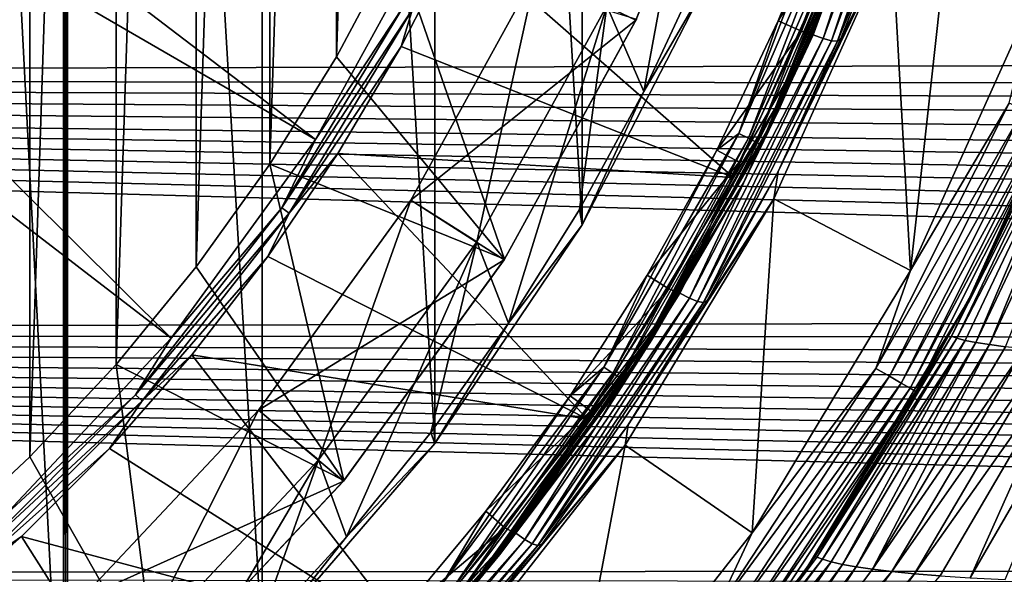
# Model space of a CAD drawing. Header units: metres. Extents: x -139 to 106, y -189 to 40.
# Tile 209 of 256: x 31.42 to 38.99, y -11.4 to -7.13. Entities that reach past the tile are written whole.
import ezdxf

# ---------------------------------------------------------------- set-up
doc = ezdxf.new("R2010")
doc.units = ezdxf.units.M
doc.layers.add('solid_153_ABGANG1_SW0003', color=7, linetype='CONTINUOUS')

msp = doc.modelspace()

# ---------------------------------------------------------------- linework, layer by layer
at = {"layer": 'solid_153_ABGANG1_SW0003'}
for points in [[(30.318571, 14.365943, 130.062897), (31.754522, -13.325046, 130.062897), (31.754522, 13.325046, 130.062897)], [(30.318571, -14.365943, 130.062897), (31.754522, -13.325046, 130.062897), (30.318571, 14.365943, 130.062897)], [(31.769718, -13.312245, 130.062897), (31.769718, 13.312245, 130.062897), (31.754522, 13.325046, 130.062897)], [(31.769718, -13.312245, 130.062897), (31.754522, 13.325046, 130.062897), (31.754522, -13.325046, 130.062897)], [(31.784409, -13.298868, 130.062897), (31.784409, 13.298868, 130.062897), (31.769718, 13.312245, 130.062897)], [(31.769718, -13.312245, 130.062897), (31.784409, -13.298868, 130.062897), (31.769718, 13.312245, 130.062897)], [(33.28212, -11.929554, 130.062897), (31.784409, 13.298868, 130.062897), (31.784409, -13.298868, 130.062897)], [(33.282131, 11.929543, 130.062897), (31.784409, 13.298868, 130.062897), (33.28212, -11.929554, 130.062897)], [(33.282131, 11.929543, 130.062897), (33.28212, -11.929554, 130.062897), (34.607311, -10.392637, 130.062897)], [(33.282131, 11.929543, 130.062897), (34.607311, -10.392637, 130.062897), (34.607315, 10.392635, 130.062897)], [(30.784704, -11.156908, 138.059265), (30.784727, 11.156889, 138.059265), (31.493484, 10.493062, 138.059265)], [(30.784704, -11.156908, 138.059265), (31.493484, 10.493062, 138.059265), (31.493473, -10.493073, 138.059265)], [(31.493473, -10.493073, 138.059265), (31.493484, 10.493062, 138.059265), (32.157337, 9.784279, 138.059265)], [(34.607315, 10.392635, 130.062897), (34.607311, -10.392637, 130.062897), (35.741352, -8.709731, 130.062897)], [(34.607315, 10.392635, 130.062897), (35.741352, -8.709731, 130.062897), (35.741348, 8.709737, 130.062897)], [(31.493473, -10.493073, 138.059265), (32.157337, 9.784279, 138.059265), (32.157322, -9.784297, 138.059265)], [(32.157322, -9.784297, 138.059265), (32.157337, 9.784279, 138.059265), (32.773293, 9.033732, 138.059265)], [(32.157322, -9.784297, 138.059265), (32.773293, 9.033732, 138.059265), (32.773285, -9.033743, 138.059265)], [(32.773285, -9.033743, 138.059265), (32.773293, 9.033732, 138.059265), (33.339024, 8.244256, 138.059265)], [(35.741348, 8.709737, 130.062897), (35.741352, -8.709731, 130.062897), (36.668308, -6.904475, 130.062897)], [(32.773285, -9.033743, 138.059265), (33.339024, 8.244256, 138.059265), (33.339016, -8.244271, 138.059265)], [(33.339016, -8.244271, 138.059265), (33.339024, 8.244256, 138.059265), (33.851696, 7.419813, 138.059265)], [(33.339016, -8.244271, 138.059265), (33.851696, 7.419813, 138.059265), (33.851692, -7.419823, 138.059265)], [(33.851692, -7.419823, 138.059265), (33.851696, 7.419813, 138.059265), (34.30957, 6.563193, 138.059265)], [(33.851692, -7.419823, 138.059265), (34.30957, 6.563193, 138.059265), (34.309563, -6.563205, 138.059265)], [(27.335749, -4.372943, 139.311264), (33.690987, -8.05366, 139.166046), (27.816658, -3.577423, 139.311264)], [(27.816658, -3.577423, 139.311264), (33.690987, -8.05366, 139.166046), (34.600307, -6.399609, 139.166046)], [(26.762459, -5.104696, 139.311264), (32.581524, -9.580701, 139.166046), (27.335749, -4.372943, 139.311264)], [(27.335749, -4.372943, 139.311264), (32.581524, -9.580701, 139.166046), (33.690987, -8.05366, 139.166046)], [(38.781639, -4.38267, 130.062897), (38.123722, -6.494001, 130.062897), (38.26688, -9.062019, 130.062897)], [(38.781639, -4.38267, 130.062897), (38.26688, -9.062019, 130.062897), (39.233299, -6.914697, 130.062897)], [(26.762459, -5.104696, 139.311264), (31.289425, -10.956648, 139.166046), (32.581524, -9.580701, 139.166046)], [(35.930042, -7.025464, 134.262894), (36.692833, -5.098916, 134.262894), (36.214882, -7.685178, 134.262894)], [(36.692833, -5.098916, 134.262894), (36.651928, -6.750714, 134.262894), (36.214882, -7.685178, 134.262894)], [(36.155216, -7.136215, 135.263138), (36.929829, -5.180655, 135.263062), (35.387131, -6.770029, 135.035141)], [(36.157974, -7.130356, 135.869324), (36.929829, -5.180655, 135.263062), (36.155216, -7.136215, 135.263138)], [(37.516602, -7.24897, 134.248535), (38.286362, -5.150547, 134.248535), (37.844971, -6.188141, 134.262894)], [(37.594547, -7.277909, 134.206772), (38.286362, -5.150547, 134.248535), (37.516602, -7.24897, 134.248535)], [(37.594547, -7.277909, 134.206772), (38.367348, -5.169414, 134.206772), (38.286362, -5.150547, 134.248535)], [(37.658947, -7.295995, 134.141617), (38.367348, -5.169414, 134.206772), (37.594547, -7.277909, 134.206772)], [(37.658947, -7.295995, 134.141617), (38.433613, -5.178989, 134.141617), (38.367348, -5.169414, 134.206772)], [(37.658947, -7.295995, 134.141617), (37.705509, -7.297162, 134.059311), (38.433613, -5.178989, 134.141617)], [(38.48019, -5.173619, 134.059311), (37.705509, -7.297162, 134.059311), (38.150787, -6.225138, 133.968124)], [(38.433613, -5.178989, 134.141617), (37.705509, -7.297162, 134.059311), (38.48019, -5.173619, 134.059311)], [(0, -5.516952, 56.838745), (63.915325, -7.042457, 57.343697), (64.036278, -7.230892, 57.415676)], [(0, -5.516952, 56.838745), (64.036278, -7.230892, 57.415676), (64.17231, -7.431931, 57.494884)], [(0, -7.576351, 57.553345), (0, -5.516952, 56.838745), (64.17231, -7.431931, 57.494884)], [(37.226688, -7.814146, 136.288696), (38.027893, -5.958161, 136.216278), (37.999569, -5.948249, 136.288696)], [(37.226688, -7.814146, 136.288696), (37.999569, -5.948249, 136.288696), (37.795334, -6.36946, 136.350754)], [(37.226688, -7.814146, 136.288696), (37.253727, -7.827166, 136.216278), (38.027893, -5.958161, 136.216278)], [(38.027893, -5.958161, 136.216278), (37.253727, -7.827166, 136.216278), (37.877491, -6.400618, 136.138626)], [(37.767105, -6.102564, 134.277573), (36.945271, -8.007792, 134.277573), (37.660984, -6.122825, 134.262894)], [(37.020073, -8.045359, 134.320236), (36.945271, -8.007792, 134.277573), (37.767105, -6.102564, 134.277573)], [(36.945271, -8.007792, 134.277573), (37.249687, -7.143157, 134.262894), (37.660984, -6.122825, 134.262894)], [(37.020073, -8.045359, 134.320236), (37.767105, -6.102564, 134.277573), (37.845764, -6.131194, 134.320236)], [(37.020073, -8.045359, 134.320236), (37.845764, -6.131194, 134.320236), (37.079414, -8.075161, 134.386703)], [(37.845764, -6.131194, 134.320236), (37.908165, -6.153905, 134.386703), (37.079414, -8.075161, 134.386703)], [(37.844971, -6.188141, 134.262894), (37.660984, -6.122825, 134.262894), (37.249687, -7.143157, 134.262894)], [(37.079414, -8.075161, 134.386703), (37.908165, -6.153905, 134.386703), (37.117474, -8.094275, 134.470459)], [(37.908165, -6.153905, 134.386703), (37.948185, -6.168471, 134.470459), (37.117474, -8.094275, 134.470459)], [(37.117474, -8.094275, 134.470459), (37.948185, -6.168471, 134.470459), (37.877491, -6.400616, 134.562897)], [(37.428371, -7.221799, 134.262894), (37.844971, -6.188141, 134.262894), (37.249687, -7.143157, 134.262894)], [(37.516602, -7.24897, 134.248535), (37.844971, -6.188141, 134.262894), (37.428371, -7.221799, 134.262894)], [(37.705509, -7.297162, 134.059311), (37.731575, -7.277083, 133.968124), (38.150787, -6.225138, 133.968124)], [(38.150787, -6.225138, 133.968124), (37.731575, -7.277083, 133.968124), (38.123722, -6.494001, 130.062897)], [(34.37542, -7.019727, 139.154526), (34.600307, -6.399609, 139.166046), (33.690987, -8.05366, 139.166046)], [(34.785145, -6.486575, 139.078278), (36.905125, -8.347419, 136.350754), (37.795334, -6.36946, 136.350754)], [(37.226688, -7.814146, 136.288696), (37.795334, -6.36946, 136.350754), (36.905125, -8.347419, 136.350754)], [(37.117474, -8.094275, 134.470459), (37.877491, -6.400616, 134.562897), (36.982929, -8.388251, 134.562897)], [(36.982929, -8.388253, 136.138626), (36.982929, -8.388251, 134.562897), (37.877491, -6.400616, 134.562897)], [(37.877491, -6.400618, 136.138626), (36.982929, -8.388253, 136.138626), (37.877491, -6.400616, 134.562897)], [(37.253727, -7.827166, 136.216278), (36.982929, -8.388253, 136.138626), (37.877491, -6.400618, 136.138626)], [(34.785145, -6.486575, 139.078278), (34.350651, -7.339324, 139.078278), (36.905125, -8.347419, 136.350754)], [(34.437077, -7.052088, 139.124588), (34.350651, -7.339324, 139.078278), (34.785145, -6.486575, 139.078278)], [(38.123722, -6.494001, 130.062897), (37.21611, -8.510635, 130.062897), (38.26688, -9.062019, 130.062897)], [(37.24791, -8.300997, 133.968124), (37.21611, -8.510635, 130.062897), (38.123722, -6.494001, 130.062897)], [(37.731575, -7.277083, 133.968124), (37.24791, -8.300997, 133.968124), (38.123722, -6.494001, 130.062897)], [(33.851692, -7.419823, 138.059265), (34.309563, -6.563205, 138.059265), (35.144749, -8.974358, 135.869064)], [(34.309563, -6.563205, 138.059265), (36.157974, -7.130356, 135.869324), (35.144749, -8.974358, 135.869064)], [(34.425205, -8.519736, 134.8629), (35.387131, -6.770029, 134.8629), (34.931824, -8.841197, 134.262894)], [(35.387131, -6.770029, 135.035141), (35.387131, -6.770029, 134.8629), (34.425205, -8.519736, 134.8629)], [(34.425205, -8.519736, 135.035141), (35.387131, -6.770029, 135.035141), (34.425205, -8.519736, 134.8629)], [(36.155216, -7.136215, 135.263138), (35.387131, -6.770029, 135.035141), (34.425205, -8.519736, 135.035141)], [(35.387131, -6.770029, 134.8629), (35.930042, -7.025464, 134.262894), (34.931824, -8.841197, 134.262894)], [(36.214882, -7.685178, 134.262894), (36.651928, -6.750714, 134.262894), (36.668308, -6.904475, 130.062897)], [(36.214882, -7.685178, 134.262894), (36.668308, -6.904475, 130.062897), (35.741352, -8.709731, 130.062897)], [(39.02449, -7.774806, 130.045853), (39.233299, -6.914697, 130.062897), (38.26688, -9.062019, 130.062897)], [(33.431767, -8.58072, 139.154526), (34.437077, -7.052088, 139.124588), (34.37542, -7.019727, 139.154526)], [(33.431767, -8.58072, 139.154526), (34.37542, -7.019727, 139.154526), (33.690987, -8.05366, 139.166046)], [(34.931824, -8.841197, 134.262894), (35.930042, -7.025464, 134.262894), (35.175385, -9.466366, 134.262894)], [(35.930042, -7.025464, 134.262894), (35.722107, -8.591492, 134.262894), (35.175385, -9.466366, 134.262894)], [(35.930042, -7.025464, 134.262894), (36.214882, -7.685178, 134.262894), (35.722107, -8.591492, 134.262894)], [(33.431767, -8.58072, 139.154526), (33.489075, -8.620276, 139.124588), (34.437077, -7.052088, 139.124588)], [(34.437077, -7.052088, 139.124588), (33.489075, -8.620276, 139.124588), (34.350651, -7.339324, 139.078278)], [(39.700771, -7.092099, 129.562897), (38.709568, -9.294464, 129.562897), (39.27491, -8.126743, 102.729401)], [(39.349251, -7.914895, 129.691803), (38.709568, -9.294464, 129.562897), (39.700771, -7.092099, 129.562897)], [(35.141747, -8.979084, 135.263199), (36.155216, -7.136215, 135.263138), (34.425205, -8.519736, 135.035141)], [(35.144749, -8.974358, 135.869064), (36.155216, -7.136215, 135.263138), (35.141747, -8.979084, 135.263199)], [(35.144749, -8.974358, 135.869064), (36.157974, -7.130356, 135.869324), (36.155216, -7.136215, 135.263138)], [(37.428371, -7.221799, 134.262894), (37.249687, -7.143157, 134.262894), (36.775978, -8.136042, 134.262894)], [(36.945271, -8.007792, 134.277573), (36.775978, -8.136042, 134.262894), (37.249687, -7.143157, 134.262894)], [(36.493214, -9.236074, 134.248535), (37.516602, -7.24897, 134.248535), (36.948307, -8.227811, 134.262894)], [(36.566872, -9.27462, 134.206772), (37.516602, -7.24897, 134.248535), (36.493214, -9.236074, 134.248535)], [(36.566872, -9.27462, 134.206772), (37.594547, -7.277909, 134.206772), (37.516602, -7.24897, 134.248535)], [(36.948307, -8.227811, 134.262894), (37.428371, -7.221799, 134.262894), (36.775978, -8.136042, 134.262894)], [(37.516602, -7.24897, 134.248535), (37.428371, -7.221799, 134.262894), (36.948307, -8.227811, 134.262894)], [(33.489075, -8.620276, 139.124588), (33.863468, -8.163107, 139.078278), (34.350651, -7.339324, 139.078278)], [(34.350651, -7.339324, 139.078278), (33.863468, -8.163107, 139.078278), (36.905125, -8.347419, 136.350754)], [(36.628323, -9.300897, 134.141617), (37.594547, -7.277909, 134.206772), (36.566872, -9.27462, 134.206772)], [(36.628323, -9.300897, 134.141617), (37.658947, -7.295995, 134.141617), (37.594547, -7.277909, 134.206772)], [(36.628323, -9.300897, 134.141617), (36.673973, -9.308503, 134.059311), (37.658947, -7.295995, 134.141617)], [(37.658947, -7.295995, 134.141617), (36.673973, -9.308503, 134.059311), (37.705509, -7.297162, 134.059311)], [(37.705509, -7.297162, 134.059311), (36.673973, -9.308503, 134.059311), (37.24791, -8.300997, 133.968124)], [(37.705509, -7.297162, 134.059311), (37.24791, -8.300997, 133.968124), (37.731575, -7.277083, 133.968124)], [(0, -7.576351, 57.553345), (64.17231, -7.431931, 57.494884), (64.325935, -7.64646, 57.582199)], [(33.339016, -8.244271, 138.059265), (33.851692, -7.419823, 138.059265), (35.144749, -8.974358, 135.869064)], [(0, -7.576351, 57.553345), (64.325935, -7.64646, 57.582199), (64.453979, -7.816677, 57.653549)], [(0, -7.576351, 57.553345), (64.453979, -7.816677, 57.653549), (64.594589, -7.995625, 57.73056)], [(0, -7.576351, 57.553345), (64.594589, -7.995625, 57.73056), (64.749252, -8.183525, 57.813663)], [(0, -7.576351, 57.553345), (64.749252, -8.183525, 57.813663), (64.919708, -8.381193, 57.903599)], [(0, -7.576351, 57.553345), (64.919708, -8.381193, 57.903599), (65.067719, -8.54532, 57.980251)], [(0, -7.576351, 57.553345), (65.067719, -8.54532, 57.980251), (65.227173, -8.714796, 58.061317)], [(0, -7.576351, 57.553345), (65.227173, -8.714796, 58.061317), (65.397125, -8.88852, 58.146461)], [(0, -7.576351, 57.553345), (65.397125, -8.88852, 58.146461), (65.57592, -9.063267, 58.234222)], [(0, -7.576351, 57.553345), (65.57592, -9.063267, 58.234222), (65.763992, -9.239683, 58.325008)], [(0, -7.576351, 57.553345), (65.763992, -9.239683, 58.325008), (65.959572, -9.415351, 58.417625)], [(0, -9.545747, 58.487827), (0, -7.576351, 57.553345), (65.959572, -9.415351, 58.417625)], [(35.722107, -8.591492, 134.262894), (36.214882, -7.685178, 134.262894), (35.741352, -8.709731, 130.062897)], [(39.02449, -7.774806, 130.045853), (38.26688, -9.062019, 130.062897), (38.000019, -9.814698, 130.045853)], [(39.02449, -7.774806, 130.045853), (38.000019, -9.814698, 130.045853), (39.135323, -7.822614, 129.995834)], [(38.581432, -9.565219, 102.201576), (39.444195, -7.770974, 102.256721), (38.756664, -9.204169, 102.729401)], [(39.481541, -7.784288, 101.784454), (39.444195, -7.770974, 102.256721), (38.581432, -9.565219, 102.201576)], [(38.621998, -9.580767, 101.674141), (39.481541, -7.784288, 101.784454), (38.581432, -9.565219, 102.201576)], [(39.541672, -7.798686, 101.314293), (39.481541, -7.784288, 101.784454), (38.621998, -9.580767, 101.674141)], [(39.444195, -7.770974, 102.256721), (39.27491, -8.126743, 102.729401), (38.756664, -9.204169, 102.729401)], [(36.249756, -9.581775, 136.288696), (37.253727, -7.827166, 136.216278), (37.226688, -7.814146, 136.288696)], [(36.249756, -9.581775, 136.288696), (37.226688, -7.814146, 136.288696), (36.905125, -8.347419, 136.350754)], [(36.249756, -9.581775, 136.288696), (36.275166, -9.59774, 136.216278), (37.253727, -7.827166, 136.216278)], [(37.253727, -7.827166, 136.216278), (36.275166, -9.59774, 136.216278), (36.982929, -8.388253, 136.138626)], [(38.000019, -9.814698, 130.045853), (38.104549, -9.875051, 129.995834), (39.135323, -7.822614, 129.995834)], [(39.135323, -7.822614, 129.995834), (38.104549, -9.875051, 129.995834), (39.230473, -7.863658, 129.91626)], [(38.104549, -9.875051, 129.995834), (38.19429, -9.926863, 129.91626), (39.230473, -7.863658, 129.91626)], [(39.230473, -7.863658, 129.91626), (38.19429, -9.926863, 129.91626), (39.303444, -7.895135, 129.812546)], [(38.685669, -9.598405, 101.148735), (39.541672, -7.798686, 101.314293), (38.621998, -9.580767, 101.674141)], [(38.769474, -9.614852, 100.626602), (39.541672, -7.798686, 101.314293), (38.685669, -9.598405, 101.148735)], [(38.769474, -9.614852, 100.626602), (39.622402, -7.811955, 100.847542), (39.541672, -7.798686, 101.314293)], [(38.872829, -9.631063, 100.10862), (39.622402, -7.811955, 100.847542), (38.769474, -9.614852, 100.626602)], [(38.872829, -9.631063, 100.10862), (39.723015, -7.825238, 100.385109), (39.622402, -7.811955, 100.847542)], [(38.996243, -9.647164, 99.595634), (39.723015, -7.825238, 100.385109), (38.872829, -9.631063, 100.10862)], [(38.19429, -9.926863, 129.91626), (38.263115, -9.966599, 129.812546), (39.303444, -7.895135, 129.812546)], [(39.303444, -7.895135, 129.812546), (38.263115, -9.966599, 129.812546), (39.349251, -7.914895, 129.691803)], [(38.263115, -9.966599, 129.812546), (38.30632, -9.991543, 129.691803), (39.349251, -7.914895, 129.691803)], [(39.349251, -7.914895, 129.691803), (38.30632, -9.991543, 129.691803), (38.709568, -9.294464, 129.562897)], [(36.945271, -8.007792, 134.277573), (35.90781, -9.804727, 134.277573), (36.775978, -8.136042, 134.262894)], [(35.977745, -9.850724, 134.320236), (35.90781, -9.804727, 134.277573), (36.945271, -8.007792, 134.277573)], [(35.977745, -9.850724, 134.320236), (36.945271, -8.007792, 134.277573), (37.020073, -8.045359, 134.320236)], [(33.431767, -8.58072, 139.154526), (33.690987, -8.05366, 139.166046), (32.581524, -9.580701, 139.166046)], [(35.977745, -9.850724, 134.320236), (37.020073, -8.045359, 134.320236), (36.033226, -9.887214, 134.386703)], [(37.020073, -8.045359, 134.320236), (37.079414, -8.075161, 134.386703), (36.033226, -9.887214, 134.386703)], [(36.033226, -9.887214, 134.386703), (37.079414, -8.075161, 134.386703), (36.06881, -9.910617, 134.470459)], [(37.079414, -8.075161, 134.386703), (37.117474, -8.094275, 134.470459), (36.06881, -9.910617, 134.470459)], [(36.06881, -9.910617, 134.470459), (37.117474, -8.094275, 134.470459), (36.982929, -8.388251, 134.562897)], [(33.863468, -8.163107, 139.078278), (33.32552, -8.954674, 139.078278), (35.782993, -10.203654, 136.350754)], [(33.489075, -8.620276, 139.124588), (33.32552, -8.954674, 139.078278), (33.863468, -8.163107, 139.078278)], [(33.863468, -8.163107, 139.078278), (35.782993, -10.203654, 136.350754), (36.905125, -8.347419, 136.350754)], [(35.90781, -9.804727, 134.277573), (36.241688, -9.097641, 134.262894), (36.775978, -8.136042, 134.262894)], [(36.948307, -8.227811, 134.262894), (36.775978, -8.136042, 134.262894), (36.241688, -9.097641, 134.262894)], [(38.709568, -9.294464, 129.562897), (38.756664, -9.204169, 102.729401), (39.27491, -8.126743, 102.729401)], [(32.773285, -9.033743, 138.059265), (33.339016, -8.244271, 138.059265), (33.90834, -10.676786, 135.86882)], [(33.339016, -8.244271, 138.059265), (35.144749, -8.974358, 135.869064), (33.90834, -10.676786, 135.86882)], [(36.406597, -9.202255, 134.262894), (36.948307, -8.227811, 134.262894), (36.241688, -9.097641, 134.262894)], [(36.493214, -9.236074, 134.248535), (36.948307, -8.227811, 134.262894), (36.406597, -9.202255, 134.262894)], [(36.673973, -9.308503, 134.059311), (36.701656, -9.292933, 133.968124), (37.24791, -8.300997, 133.968124)], [(37.24791, -8.300997, 133.968124), (36.701656, -9.292933, 133.968124), (37.21611, -8.510635, 130.062897)], [(36.249756, -9.581775, 136.288696), (36.905125, -8.347419, 136.350754), (35.782993, -10.203654, 136.350754)], [(35.855305, -10.253569, 136.138626), (35.855309, -10.253566, 134.562897), (36.982929, -8.388251, 134.562897)], [(36.982929, -8.388253, 136.138626), (35.855305, -10.253569, 136.138626), (36.982929, -8.388251, 134.562897)], [(36.275166, -9.59774, 136.216278), (35.855305, -10.253569, 136.138626), (36.982929, -8.388253, 136.138626)], [(36.06881, -9.910617, 134.470459), (36.982929, -8.388251, 134.562897), (35.855309, -10.253566, 134.562897)], [(33.251583, -10.135073, 134.8629), (34.425205, -8.519736, 134.8629), (33.713909, -10.517506, 134.262894)], [(34.425205, -8.519736, 135.035141), (34.425205, -8.519736, 134.8629), (33.251583, -10.135073, 134.8629)], [(33.251583, -10.135073, 135.035141), (34.425205, -8.519736, 135.035141), (33.251583, -10.135073, 134.8629)], [(35.141747, -8.979084, 135.263199), (34.425205, -8.519736, 135.035141), (33.251583, -10.135073, 135.035141)], [(34.425205, -8.519736, 134.8629), (34.931824, -8.841197, 134.262894), (33.713909, -10.517506, 134.262894)], [(37.21611, -8.510635, 130.062897), (36.072033, -10.403165, 130.062897), (37.048676, -11.077195, 130.062897)], [(36.094917, -10.249072, 133.968124), (36.072033, -10.403165, 130.062897), (37.21611, -8.510635, 130.062897)], [(36.701656, -9.292933, 133.968124), (36.094917, -10.249072, 133.968124), (37.21611, -8.510635, 130.062897)], [(37.21611, -8.510635, 130.062897), (37.048676, -11.077195, 130.062897), (38.26688, -9.062019, 130.062897)], [(32.306835, -10.016586, 139.154526), (33.489075, -8.620276, 139.124588), (33.431767, -8.58072, 139.154526)], [(32.306835, -10.016586, 139.154526), (33.431767, -8.58072, 139.154526), (32.581524, -9.580701, 139.166046)], [(32.306835, -10.016586, 139.154526), (32.358959, -10.062763, 139.124588), (33.489075, -8.620276, 139.124588)], [(33.489075, -8.620276, 139.124588), (32.358959, -10.062763, 139.124588), (33.32552, -8.954674, 139.078278)], [(35.175385, -9.466366, 134.262894), (35.722107, -8.591492, 134.262894), (35.741352, -8.709731, 130.062897)], [(35.175385, -9.466366, 134.262894), (35.741352, -8.709731, 130.062897), (34.607311, -10.392637, 130.062897)], [(33.713909, -10.517506, 134.262894), (34.931824, -8.841197, 134.262894), (33.928394, -11.108968, 134.262894)], [(34.931824, -8.841197, 134.262894), (34.576778, -10.306512, 134.262894), (33.928394, -11.108968, 134.262894)], [(34.931824, -8.841197, 134.262894), (35.175385, -9.466366, 134.262894), (34.576778, -10.306512, 134.262894)], [(32.358959, -10.062763, 139.124588), (32.73893, -9.710901, 139.078278), (33.32552, -8.954674, 139.078278)], [(33.32552, -8.954674, 139.078278), (32.73893, -9.710901, 139.078278), (35.782993, -10.203654, 136.350754)], [(33.905296, -10.680469, 135.26326), (35.141747, -8.979084, 135.263199), (33.251583, -10.135073, 135.035141)], [(33.90834, -10.676786, 135.86882), (35.141747, -8.979084, 135.263199), (33.905296, -10.680469, 135.26326)], [(33.90834, -10.676786, 135.86882), (35.144749, -8.974358, 135.869064), (35.141747, -8.979084, 135.263199)], [(32.157322, -9.784297, 138.059265), (32.773285, -9.033743, 138.059265), (33.90834, -10.676786, 135.86882)], [(38.000019, -9.814698, 130.045853), (38.26688, -9.062019, 130.062897), (37.048676, -11.077195, 130.062897)], [(36.406597, -9.202255, 134.262894), (36.241688, -9.097641, 134.262894), (35.648819, -10.024353, 134.262894)], [(35.90781, -9.804727, 134.277573), (35.648819, -10.024353, 134.262894), (36.241688, -9.097641, 134.262894)], [(35.231915, -11.081347, 134.248535), (36.493214, -9.236074, 134.248535), (35.80542, -10.141191, 134.262894)], [(35.300102, -11.12888, 134.206772), (36.493214, -9.236074, 134.248535), (35.231915, -11.081347, 134.248535)], [(35.300102, -11.12888, 134.206772), (36.566872, -9.27462, 134.206772), (36.493214, -9.236074, 134.248535)], [(35.80542, -10.141191, 134.262894), (36.406597, -9.202255, 134.262894), (35.648819, -10.024353, 134.262894)], [(36.493214, -9.236074, 134.248535), (36.406597, -9.202255, 134.262894), (35.80542, -10.141191, 134.262894)], [(38.581432, -9.565219, 102.201576), (38.756664, -9.204169, 102.729401), (38.174141, -10.250084, 102.729401)], [(38.709568, -9.294464, 129.562897), (38.174141, -10.250084, 102.729401), (38.756664, -9.204169, 102.729401)], [(35.357574, -11.162889, 134.141617), (36.566872, -9.27462, 134.206772), (35.300102, -11.12888, 134.206772)], [(35.357574, -11.162889, 134.141617), (36.628323, -9.300897, 134.141617), (36.566872, -9.27462, 134.206772)], [(35.357574, -11.162889, 134.141617), (35.401443, -11.176718, 134.059311), (36.628323, -9.300897, 134.141617)], [(36.628323, -9.300897, 134.141617), (35.401443, -11.176718, 134.059311), (36.673973, -9.308503, 134.059311)], [(36.673973, -9.308503, 134.059311), (35.401443, -11.176718, 134.059311), (36.094917, -10.249072, 133.968124)], [(36.673973, -9.308503, 134.059311), (36.094917, -10.249072, 133.968124), (36.701656, -9.292933, 133.968124)], [(38.709568, -9.294464, 129.562897), (37.460121, -11.361297, 129.562897), (38.174141, -10.250084, 102.729401)], [(38.30632, -9.991543, 129.691803), (37.460121, -11.361297, 129.562897), (38.709568, -9.294464, 129.562897)], [(0, -9.545747, 58.487827), (65.959572, -9.415351, 58.417625), (66.162262, -9.58974, 58.511791)], [(34.576778, -10.306512, 134.262894), (35.175385, -9.466366, 134.262894), (34.607311, -10.392637, 130.062897)], [(0, -9.545747, 58.487827), (66.162262, -9.58974, 58.511791), (66.37204, -9.762707, 58.607414)], [(0, -9.545747, 58.487827), (66.37204, -9.762707, 58.607414), (66.588379, -9.93348, 58.704029)], [(0, -9.545747, 58.487827), (66.588379, -9.93348, 58.704029), (66.811455, -10.102266, 58.801712)], [(0, -9.545747, 58.487827), (66.811455, -10.102266, 58.801712), (67.041267, -10.268654, 58.900177)], [(0, -9.545747, 58.487827), (67.041267, -10.268654, 58.900177), (67.277901, -10.432785, 58.999451)], [(0, -9.545747, 58.487827), (67.277901, -10.432785, 58.999451), (67.520988, -10.594131, 59.099152)], [(0, -9.545747, 58.487827), (67.520988, -10.594131, 59.099152), (67.770386, -10.752475, 59.199074)], [(0, -9.545747, 58.487827), (67.770386, -10.752475, 59.199074), (68.026054, -10.907786, 59.299114)], [(0, -9.545747, 58.487827), (68.026054, -10.907786, 59.299114), (68.287682, -11.059619, 59.398895)], [(0, -9.545747, 58.487827), (68.287682, -11.059619, 59.398895), (68.555336, -11.208118, 59.498413)], [(0, -9.545747, 58.487827), (68.555336, -11.208118, 59.498413), (68.828758, -11.35287, 59.597282)], [(0, -11.401745, 59.631088), (0, -9.545747, 58.487827), (68.828758, -11.35287, 59.597282)], [(32.306835, -10.016586, 139.154526), (32.581524, -9.580701, 139.166046), (31.289425, -10.956648, 139.166046)], [(35.081051, -11.228907, 136.288696), (36.275166, -9.59774, 136.216278), (36.249756, -9.581775, 136.288696)], [(35.081051, -11.228907, 136.288696), (36.249756, -9.581775, 136.288696), (35.782993, -10.203654, 136.350754)], [(35.081051, -11.228907, 136.288696), (35.104515, -11.247618, 136.216278), (36.275166, -9.59774, 136.216278)], [(36.275166, -9.59774, 136.216278), (35.104515, -11.247618, 136.216278), (35.855305, -10.253569, 136.138626)], [(37.545692, -11.264194, 102.134995), (38.581432, -9.565219, 102.201576), (38.174141, -10.250084, 102.729401)], [(38.621998, -9.580767, 101.674141), (38.581432, -9.565219, 102.201576), (37.545692, -11.264194, 102.134995)], [(37.58952, -11.281385, 101.540947), (38.621998, -9.580767, 101.674141), (37.545692, -11.264194, 102.134995)], [(38.685669, -9.598405, 101.148735), (38.621998, -9.580767, 101.674141), (37.58952, -11.281385, 101.540947)], [(37.656475, -11.301794, 100.948807), (38.685669, -9.598405, 101.148735), (37.58952, -11.281385, 101.540947)], [(37.743069, -11.320908, 100.359779), (38.685669, -9.598405, 101.148735), (37.656475, -11.301794, 100.948807)], [(37.743069, -11.320908, 100.359779), (38.769474, -9.614852, 100.626602), (38.685669, -9.598405, 101.148735)], [(37.84893, -11.339494, 99.774696), (38.769474, -9.614852, 100.626602), (37.743069, -11.320908, 100.359779)], [(37.84893, -11.339494, 99.774696), (38.872829, -9.631063, 100.10862), (38.769474, -9.614852, 100.626602)], [(37.975044, -11.357675, 99.194366), (38.872829, -9.631063, 100.10862), (37.84893, -11.339494, 99.774696)], [(37.975044, -11.357675, 99.194366), (38.996243, -9.647164, 99.595634), (38.872829, -9.631063, 100.10862)], [(39.140846, -9.66295, 99.088768), (38.996243, -9.647164, 99.595634), (37.975044, -11.357675, 99.194366)], [(38.123192, -11.375292, 98.619919), (39.140846, -9.66295, 99.088768), (37.975044, -11.357675, 99.194366)], [(39.308121, -9.678637, 98.589348), (39.140846, -9.66295, 99.088768), (38.123192, -11.375292, 98.619919)], [(38.295635, -11.392638, 98.052719), (39.308121, -9.678637, 98.589348), (38.123192, -11.375292, 98.619919)], [(39.499554, -9.694621, 98.098724), (39.308121, -9.678637, 98.589348), (38.295635, -11.392638, 98.052719)], [(32.73893, -9.710901, 139.078278), (32.106014, -10.428804, 139.078278), (34.445297, -11.911097, 136.350754)], [(32.358959, -10.062763, 139.124588), (32.106014, -10.428804, 139.078278), (32.73893, -9.710901, 139.078278)], [(32.73893, -9.710901, 139.078278), (34.445297, -11.911097, 136.350754), (35.782993, -10.203654, 136.350754)], [(38.494678, -11.410139, 97.494148), (39.499554, -9.694621, 98.098724), (38.295635, -11.392638, 98.052719)], [(38.725861, -11.424749, 96.947968), (39.499554, -9.694621, 98.098724), (38.494678, -11.410139, 97.494148)], [(38.725861, -11.424749, 96.947968), (39.71909, -9.707742, 97.619965), (39.499554, -9.694621, 98.098724)], [(38.992725, -11.437508, 96.417168), (39.71909, -9.707742, 97.619965), (38.725861, -11.424749, 96.947968)], [(31.493473, -10.493073, 138.059265), (32.157322, -9.784297, 138.059265), (32.468258, -12.210783, 135.868591)], [(32.157322, -9.784297, 138.059265), (33.90834, -10.676786, 135.86882), (32.468258, -12.210783, 135.868591)], [(35.90781, -9.804727, 134.277573), (34.668751, -11.469069, 134.277573), (35.648819, -10.024353, 134.262894)], [(34.732876, -11.522876, 134.320236), (34.668751, -11.469069, 134.277573), (35.90781, -9.804727, 134.277573)], [(34.732876, -11.522876, 134.320236), (35.90781, -9.804727, 134.277573), (35.977745, -9.850724, 134.320236)], [(38.000019, -9.814698, 130.045853), (37.048676, -11.077195, 130.062897), (36.745655, -11.721864, 130.045853)], [(38.000019, -9.814698, 130.045853), (36.745655, -11.721864, 130.045853), (38.104549, -9.875051, 129.995834)], [(34.732876, -11.522876, 134.320236), (35.977745, -9.850724, 134.320236), (34.783745, -11.565559, 134.386703)], [(35.977745, -9.850724, 134.320236), (36.033226, -9.887214, 134.386703), (34.783745, -11.565559, 134.386703)], [(34.783745, -11.565559, 134.386703), (36.033226, -9.887214, 134.386703), (34.816368, -11.592935, 134.470459)], [(36.033226, -9.887214, 134.386703), (36.06881, -9.910617, 134.470459), (34.816368, -11.592935, 134.470459)], [(34.816368, -11.592935, 134.470459), (36.06881, -9.910617, 134.470459), (35.855309, -10.253566, 134.562897)], [(36.745655, -11.721864, 130.045853), (36.842476, -11.793943, 129.995834), (38.104549, -9.875051, 129.995834)], [(38.104549, -9.875051, 129.995834), (36.842476, -11.793943, 129.995834), (38.19429, -9.926863, 129.91626)], [(36.842476, -11.793943, 129.995834), (36.925594, -11.855824, 129.91626), (38.19429, -9.926863, 129.91626)], [(38.19429, -9.926863, 129.91626), (36.925594, -11.855824, 129.91626), (38.263115, -9.966599, 129.812546)], [(36.925594, -11.855824, 129.91626), (36.989342, -11.90328, 129.812546), (38.263115, -9.966599, 129.812546)], [(38.263115, -9.966599, 129.812546), (36.989342, -11.90328, 129.812546), (38.30632, -9.991543, 129.691803)], [(36.989342, -11.90328, 129.812546), (37.029358, -11.933072, 129.691803), (38.30632, -9.991543, 129.691803)], [(38.30632, -9.991543, 129.691803), (37.029358, -11.933072, 129.691803), (37.460121, -11.361297, 129.562897)], [(31.017035, -11.306389, 139.154526), (32.358959, -10.062763, 139.124588), (32.306835, -10.016586, 139.154526)], [(31.017035, -11.306389, 139.154526), (32.306835, -10.016586, 139.154526), (31.289425, -10.956648, 139.166046)], [(31.017035, -11.306389, 139.154526), (31.06321, -11.358511, 139.124588), (32.358959, -10.062763, 139.124588)], [(32.358959, -10.062763, 139.124588), (31.06321, -11.358511, 139.124588), (32.106014, -10.428804, 139.078278)], [(34.668751, -11.469069, 134.277573), (34.999737, -10.912489, 134.262894), (35.648819, -10.024353, 134.262894)], [(35.80542, -10.141191, 134.262894), (35.648819, -10.024353, 134.262894), (34.999737, -10.912489, 134.262894)], [(31.884768, -11.590581, 134.8629), (33.251583, -10.135073, 134.8629), (32.295486, -12.027971, 134.262894)], [(33.251583, -10.135073, 135.035141), (33.251583, -10.135073, 134.8629), (31.884768, -11.590581, 134.8629)], [(31.884768, -11.590581, 135.035141), (33.251583, -10.135073, 135.035141), (31.884768, -11.590581, 134.8629)], [(33.905296, -10.680469, 135.26326), (33.251583, -10.135073, 135.035141), (31.884768, -11.590581, 135.035141)], [(33.251583, -10.135073, 134.8629), (33.713909, -10.517506, 134.262894), (32.295486, -12.027971, 134.262894)], [(35.147221, -11.040828, 134.262894), (35.80542, -10.141191, 134.262894), (34.999737, -10.912489, 134.262894)], [(35.231915, -11.081347, 134.248535), (35.80542, -10.141191, 134.262894), (35.147221, -11.040828, 134.262894)], [(35.081051, -11.228907, 136.288696), (35.782993, -10.203654, 136.350754), (34.445297, -11.911097, 136.350754)], [(34.511066, -11.969364, 136.138626), (34.51107, -11.969361, 134.562897), (35.855309, -10.253566, 134.562897)], [(35.855305, -10.253569, 136.138626), (34.511066, -11.969364, 136.138626), (35.855309, -10.253566, 134.562897)], [(35.104515, -11.247618, 136.216278), (34.511066, -11.969364, 136.138626), (35.855305, -10.253569, 136.138626)], [(34.816368, -11.592935, 134.470459), (35.855309, -10.253566, 134.562897), (34.51107, -11.969361, 134.562897)], [(35.401443, -11.176718, 134.059311), (35.430035, -11.16573, 133.968124), (36.094917, -10.249072, 133.968124)], [(36.094917, -10.249072, 133.968124), (35.430035, -11.16573, 133.968124), (36.072033, -10.403165, 130.062897)], [(37.460121, -11.361297, 129.562897), (37.529423, -11.260235, 102.729401), (38.174141, -10.250084, 102.729401)], [(37.545692, -11.264194, 102.134995), (38.174141, -10.250084, 102.729401), (37.529423, -11.260235, 102.729401)], [(33.928394, -11.108968, 134.262894), (34.576778, -10.306512, 134.262894), (34.607311, -10.392637, 130.062897)], [(31.06321, -11.358511, 139.124588), (31.42927, -11.10555, 139.078278), (32.106014, -10.428804, 139.078278)], [(32.106014, -10.428804, 139.078278), (31.42927, -11.10555, 139.078278), (34.445297, -11.911097, 136.350754)], [(33.928394, -11.108968, 134.262894), (34.607311, -10.392637, 130.062897), (33.28212, -11.929554, 130.062897)], [(36.072033, -10.403165, 130.062897), (34.708183, -12.143993, 130.062897), (35.596451, -12.930838, 130.062897)], [(34.709568, -12.039374, 133.968124), (34.708183, -12.143993, 130.062897), (36.072033, -10.403165, 130.062897)], [(35.430035, -11.16573, 133.968124), (34.709568, -12.039374, 133.968124), (36.072033, -10.403165, 130.062897)], [(36.072033, -10.403165, 130.062897), (35.596451, -12.930838, 130.062897), (37.048676, -11.077195, 130.062897)], [(30.784704, -11.156908, 138.059265), (31.493473, -10.493073, 138.059265), (32.468258, -12.210783, 135.868591)], [(32.295486, -12.027971, 134.262894), (33.713909, -10.517506, 134.262894), (32.492149, -12.588951, 134.262894)], [(33.713909, -10.517506, 134.262894), (33.2327, -11.870677, 134.262894), (32.492149, -12.588951, 134.262894)], [(33.713909, -10.517506, 134.262894), (33.928394, -11.108968, 134.262894), (33.2327, -11.870677, 134.262894)], [(32.465389, -12.213478, 135.263306), (33.905296, -10.680469, 135.26326), (31.884768, -11.590581, 135.035141)], [(32.468258, -12.210783, 135.868591), (33.905296, -10.680469, 135.26326), (32.465389, -12.213478, 135.263306)], [(32.468258, -12.210783, 135.868591), (33.90834, -10.676786, 135.86882), (33.905296, -10.680469, 135.26326)], [(35.147221, -11.040828, 134.262894), (34.999737, -10.912489, 134.262894), (34.296825, -11.758775, 134.262894)], [(34.668751, -11.469069, 134.277573), (34.296825, -11.758775, 134.262894), (34.999737, -10.912489, 134.262894)], [(34.434368, -11.89793, 134.262894), (35.147221, -11.040828, 134.262894), (34.296825, -11.758775, 134.262894)], [(35.231915, -11.081347, 134.248535), (35.147221, -11.040828, 134.262894), (34.434368, -11.89793, 134.262894)], [(31.42927, -11.10555, 139.078278), (30.711369, -11.738466, 139.078278), (32.911545, -13.444849, 136.350754)], [(31.06321, -11.358511, 139.124588), (30.711369, -11.738466, 139.078278), (31.42927, -11.10555, 139.078278)], [(31.42927, -11.10555, 139.078278), (32.911545, -13.444849, 136.350754), (34.445297, -11.911097, 136.350754)], [(33.2327, -11.870677, 134.262894), (33.928394, -11.108968, 134.262894), (33.28212, -11.929554, 130.062897)], [(33.752071, -12.756449, 134.248535), (35.231915, -11.081347, 134.248535), (34.434368, -11.89793, 134.262894)], [(33.813702, -12.812205, 134.206772), (35.231915, -11.081347, 134.248535), (33.752071, -12.756449, 134.248535)], [(33.813702, -12.812205, 134.206772), (35.300102, -11.12888, 134.206772), (35.231915, -11.081347, 134.248535)], [(33.866226, -12.853362, 134.141617), (35.300102, -11.12888, 134.206772), (33.813702, -12.812205, 134.206772)], [(33.866226, -12.853362, 134.141617), (35.357574, -11.162889, 134.141617), (35.300102, -11.12888, 134.206772)], [(36.745655, -11.721864, 130.045853), (37.048676, -11.077195, 130.062897), (35.596451, -12.930838, 130.062897)], [(30.784704, -11.156908, 138.059265), (32.468258, -12.210783, 135.868591), (30.84724, -13.552132, 135.868408)], [(33.866226, -12.853362, 134.141617), (33.907482, -12.873079, 134.059311), (35.357574, -11.162889, 134.141617)], [(35.357574, -11.162889, 134.141617), (33.907482, -12.873079, 134.059311), (35.401443, -11.176718, 134.059311)], [(35.401443, -11.176718, 134.059311), (33.907482, -12.873079, 134.059311), (34.709568, -12.039374, 133.968124)], [(35.401443, -11.176718, 134.059311), (34.709568, -12.039374, 133.968124), (35.430035, -11.16573, 133.968124)], [(33.735275, -12.734829, 136.288696), (35.104515, -11.247618, 136.216278), (35.081051, -11.228907, 136.288696)], [(33.735275, -12.734829, 136.288696), (35.081051, -11.228907, 136.288696), (34.445297, -11.911097, 136.350754)], [(33.735275, -12.734829, 136.288696), (33.756496, -12.756049, 136.216278), (35.104515, -11.247618, 136.216278)], [(35.104515, -11.247618, 136.216278), (33.756496, -12.756049, 136.216278), (34.511066, -11.969364, 136.138626)], [(36.347805, -12.851292, 102.057472), (37.545692, -11.264194, 102.134995), (36.826351, -12.228686, 102.729401)], [(37.58952, -11.281385, 101.540947), (37.545692, -11.264194, 102.134995), (36.347805, -12.851292, 102.057472)], [(37.545692, -11.264194, 102.134995), (37.529423, -11.260235, 102.729401), (36.826351, -12.228686, 102.729401)], [(37.460121, -11.361297, 129.562897), (36.826351, -12.228686, 102.729401), (37.529423, -11.260235, 102.729401)], [(0, -11.401745, 59.631088), (68.828758, -11.35287, 59.597282), (69.107941, -11.493917, 59.695431)], [(36.394539, -12.869396, 101.385826), (37.58952, -11.281385, 101.540947), (36.347805, -12.851292, 102.057472)], [(37.656475, -11.301794, 100.948807), (37.58952, -11.281385, 101.540947), (36.394539, -12.869396, 101.385826)], [(36.463978, -12.891791, 100.715935), (37.656475, -11.301794, 100.948807), (36.394539, -12.869396, 101.385826)], [(36.552563, -12.912777, 100.048965), (37.656475, -11.301794, 100.948807), (36.463978, -12.891791, 100.715935)], [(36.552563, -12.912777, 100.048965), (37.743069, -11.320908, 100.359779), (37.656475, -11.301794, 100.948807)], [(36.660236, -12.932945, 99.385689), (37.743069, -11.320908, 100.359779), (36.552563, -12.912777, 100.048965)], [(36.660236, -12.932945, 99.385689), (37.84893, -11.339494, 99.774696), (37.743069, -11.320908, 100.359779)], [(36.788509, -12.952451, 98.726898), (37.84893, -11.339494, 99.774696), (36.660236, -12.932945, 99.385689)], [(36.788509, -12.952451, 98.726898), (37.975044, -11.357675, 99.194366), (37.84893, -11.339494, 99.774696)], [(37.460121, -11.361297, 129.562897), (35.970657, -13.262454, 129.562897), (36.826351, -12.228686, 102.729401)], [(37.029358, -11.933072, 129.691803), (35.970657, -13.262454, 129.562897), (37.460121, -11.361297, 129.562897)], [(38.123192, -11.375292, 98.619919), (37.975044, -11.357675, 99.194366), (36.788509, -12.952451, 98.726898)], [(36.939896, -12.971187, 98.073708), (38.123192, -11.375292, 98.619919), (36.788509, -12.952451, 98.726898)], [(38.295635, -11.392638, 98.052719), (38.123192, -11.375292, 98.619919), (36.939896, -12.971187, 98.073708)], [(37.117538, -12.989497, 97.427521), (38.295635, -11.392638, 98.052719), (36.939896, -12.971187, 98.073708)], [(38.494678, -11.410139, 97.494148), (38.295635, -11.392638, 98.052719), (37.117538, -12.989497, 97.427521)]]:
    msp.add_3dface(points, dxfattribs=at)

doc.saveas('drawing.dxf')
